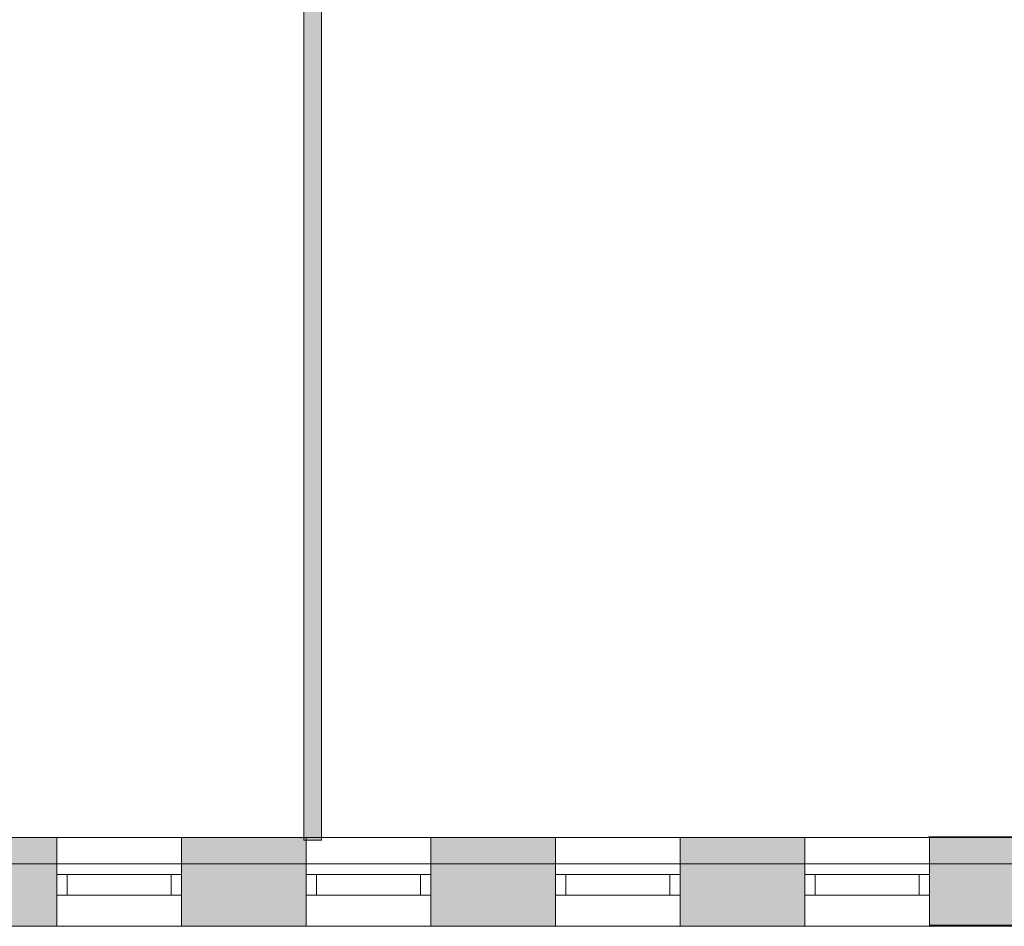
# Model space of a CAD drawing. Header units: inches. Extents: x 15 to 546804, y -66 to 267312.
# Tile 144 of 256: x 470700 to 475439, y 41128 to 45491. Entities that reach past the tile are written whole.
import ezdxf

# ---------------------------------------------------------------- set-up
doc = ezdxf.new("R2010")
doc.units = ezdxf.units.IN
doc.header["$MEASUREMENT"] = 0

msp = doc.modelspace()

# ---------------------------------------------------------------- hatches: boundary and pattern name
at = {"lineweight": 20}
h = msp.add_hatch(color=7, dxfattribs=at)
h.dxf.hatch_style = 1
h.paths.add_polyline_path([(475598.5, 48616.9), (474503.5, 48616.9), (474503.5, 48531.9), (475598.5, 48531.9)])
h.paths.add_polyline_path([(473295.5, 48616.9), (469703.5, 48616.9), (469703.5, 48531.9), (472068.5, 48531.9), (472068.5, 48531.9), (472153.5, 48531.9), (473295.5, 48531.9)])
h.paths.add_polyline_path([(472153.5, 48531.9), (472068.5, 48531.9), (472068.5, 41541.9), (472153.5, 41541.9)])
h = msp.add_hatch(color=7, dxfattribs=at)
h.dxf.hatch_style = 1
h.paths.add_polyline_path([(470278.6, 41127.8), (470878.6, 41127.8), (470878.6, 41555.3), (470278.6, 41555.3)])
h = msp.add_hatch(color=7, dxfattribs=at)
h.dxf.hatch_style = 1
h.paths.add_polyline_path([(471478.6, 41127.8), (472078.6, 41127.8), (472078.6, 41555.3), (471478.6, 41555.3)])
h = msp.add_hatch(color=7, dxfattribs=at)
h.dxf.hatch_style = 1
h.paths.add_polyline_path([(472678.6, 41127.8), (473278.6, 41127.8), (473278.6, 41555.3), (472678.6, 41555.3)])
h = msp.add_hatch(color=7, dxfattribs=at)
h.dxf.hatch_style = 1
h.paths.add_polyline_path([(473878.6, 41127.8), (474478.6, 41127.8), (474478.6, 41555.3), (473878.6, 41555.3)])
h = msp.add_hatch(color=7, dxfattribs=at)
h.dxf.hatch_style = 1
h.paths.add_polyline_path([(475078.6, 41133.5), (477176.2, 41133.5), (477176.2, 41558.2), (475078.6, 41558.2)])

# ---------------------------------------------------------------- linework, layer by layer
at = {"color": 7, "lineweight": 20}
for p, q in [((472068.5, 48531.9, 300), (472068.5, 41541.9, 300)), ((472068.5, 48531.9, 3800), (472068.5, 41541.9, 3800)), ((472153.5, 41541.9, 300), (472153.5, 48531.9, 300)), ((472153.5, 41541.9, 3800), (472153.5, 48531.9, 3800)), ((456180.6, 41555.3, 7500), (484338.6, 41555.3, 7500)), ((475078.6, 41555.3, 3000), (456180.6, 41555.3, 3000)), ((470878.6, 41127.8, 6376.5), (470878.6, 41555.3, 6376.5)), ((471478.6, 41555.3, 4476.5), (470878.6, 41555.3, 4476.5)), ((470878.6, 41555.3, 4476.5), (470878.6, 41555.3, 6376.5)), ((470878.6, 41555.3, 6376.5), (471478.6, 41555.3, 6376.5)), ((470878.6, 41427.8, 4476.5), (470878.6, 41555.3, 4476.5)), ((471478.6, 41127.8, 6376.5), (471478.6, 41555.3, 6376.5)), ((471478.6, 41555.3, 6376.5), (471478.6, 41555.3, 4476.5)), ((471478.6, 41427.8, 4476.5), (471478.6, 41555.3, 4476.5)), ((472068.5, 41541.9, 300), (472153.5, 41541.9, 300)), ((472068.5, 41541.9, 3800), (472153.5, 41541.9, 3800)), ((472068.5, 41541.9, 300), (472068.5, 41541.9, 3800)), ((472078.6, 41127.8, 6376.5), (472078.6, 41555.3, 6376.5)), ((472678.6, 41555.3, 4476.5), (472078.6, 41555.3, 4476.5)), ((472078.6, 41555.3, 4476.5), (472078.6, 41555.3, 6376.5)), ((472078.6, 41555.3, 6376.5), (472678.6, 41555.3, 6376.5)), ((472078.6, 41427.8, 4476.5), (472078.6, 41555.3, 4476.5)), ((472153.5, 41541.9, 300), (472153.5, 41541.9, 3800)), ((472678.6, 41127.8, 6376.5), (472678.6, 41555.3, 6376.5)), ((472678.6, 41555.3, 6376.5), (472678.6, 41555.3, 4476.5)), ((472678.6, 41427.8, 4476.5), (472678.6, 41555.3, 4476.5)), ((473278.6, 41127.8, 6376.5), (473278.6, 41555.3, 6376.5)), ((473878.6, 41555.3, 4476.5), (473278.6, 41555.3, 4476.5)), ((473278.6, 41555.3, 4476.5), (473278.6, 41555.3, 6376.5)), ((473278.6, 41555.3, 6376.5), (473878.6, 41555.3, 6376.5)), ((473278.6, 41427.8, 4476.5), (473278.6, 41555.3, 4476.5)), ((473878.6, 41127.8, 6376.5), (473878.6, 41555.3, 6376.5)), ((473878.6, 41555.3, 6376.5), (473878.6, 41555.3, 4476.5)), ((473878.6, 41427.8, 4476.5), (473878.6, 41555.3, 4476.5)), ((474478.6, 41127.8, 6376.5), (474478.6, 41555.3, 6376.5)), ((475078.6, 41555.3, 4476.5), (474478.6, 41555.3, 4476.5)), ((474478.6, 41555.3, 4476.5), (474478.6, 41555.3, 6376.5)), ((474478.6, 41555.3, 6376.5), (475078.6, 41555.3, 6376.5)), ((474478.6, 41427.8, 4476.5), (474478.6, 41555.3, 4476.5)), ((475074.2, 41558.2), (475530.6, 41558.2)), ((477176.2, 41558.2), (475078.6, 41558.2)), ((475078.6, 41558.2), (475078.6, 41133.5)), ((475078.6, 41127.8, 3000), (475078.6, 41555.3, 3000)), ((475078.6, 41127.8), (475078.6, 41555.3)), ((475078.6, 41127.8, 4476.5), (475078.6, 41555.3, 4476.5)), ((475078.6, 41127.8, 6376.5), (475078.6, 41555.3, 6376.5)), ((475078.6, 41555.3), (475078.6, 41555.3, 3000)), ((484338.6, 41555.3), (475078.6, 41555.3)), ((475078.6, 41555.3, 6376.5), (475078.6, 41555.3, 4476.5)), ((470878.6, 41127.8, 4476.5), (470878.6, 41427.8, 4476.5)), ((471478.6, 41127.8, 4476.5), (471478.6, 41427.8, 4476.5)), ((472078.6, 41127.8, 4476.5), (472078.6, 41427.8, 4476.5)), ((472678.6, 41127.8, 4476.5), (472678.6, 41427.8, 4476.5)), ((473278.6, 41127.8, 4476.5), (473278.6, 41427.8, 4476.5)), ((473878.6, 41127.8, 4476.5), (473878.6, 41427.8, 4476.5)), ((474478.6, 41127.8, 4476.5), (474478.6, 41427.8, 4476.5)), ((475530.6, 41427.8), (475078.6, 41427.8)), ((475530.6, 41427.8, 3500), (475078.6, 41427.8, 3500)), ((475078.6, 41427.8), (475078.6, 41427.8, 3500)), ((470878.6, 41377.8, 6376.5), (470878.6, 41377.8, 4476.5)), ((470878.6, 41377.8, 4476.5), (471478.6, 41377.8, 4476.5)), ((471478.6, 41377.8, 6376.5), (470878.6, 41377.8, 6376.5)), ((470878.6, 41377.8, 4476.5), (470878.6, 41277.8, 4476.5)), ((470878.6, 41377.8, 6376.5), (470878.6, 41277.8, 6376.5)), ((470928.6, 41377.8, 6326.5), (471428.6, 41377.8, 6326.5)), ((471428.6, 41377.8, 4526.5), (470928.6, 41377.8, 4526.5)), ((470928.6, 41377.8, 4526.5), (470928.6, 41377.8, 6326.5)), ((470928.6, 41377.8, 6326.5), (470928.6, 41277.8, 6326.5)), ((470928.6, 41377.8, 4526.5), (470928.6, 41277.8, 4526.5)), ((470928.6, 41377.8, 4526.5), (470928.6, 41377.8, 6326.5)), ((471428.6, 41377.8, 4526.5), (470928.6, 41377.8, 4526.5)), ((470928.6, 41377.8, 6326.5), (471428.6, 41377.8, 6326.5)), ((471428.6, 41377.8, 6326.5), (471428.6, 41377.8, 4526.5)), ((471428.6, 41377.8, 6326.5), (471428.6, 41277.8, 6326.5)), ((471428.6, 41377.8, 4526.5), (471428.6, 41277.8, 4526.5)), ((471428.6, 41377.8, 6326.5), (471428.6, 41377.8, 4526.5)), ((471478.6, 41377.8, 4476.5), (471478.6, 41377.8, 6376.5)), ((471478.6, 41377.8, 4476.5), (471478.6, 41277.8, 4476.5)), ((471478.6, 41377.8, 6376.5), (471478.6, 41277.8, 6376.5)), ((472078.6, 41377.8, 6376.5), (472078.6, 41377.8, 4476.5)), ((472078.6, 41377.8, 4476.5), (472678.6, 41377.8, 4476.5)), ((472678.6, 41377.8, 6376.5), (472078.6, 41377.8, 6376.5)), ((472078.6, 41377.8, 4476.5), (472078.6, 41277.8, 4476.5)), ((472078.6, 41377.8, 6376.5), (472078.6, 41277.8, 6376.5)), ((472128.6, 41377.8, 6326.5), (472628.6, 41377.8, 6326.5)), ((472628.6, 41377.8, 4526.5), (472128.6, 41377.8, 4526.5)), ((472128.6, 41377.8, 4526.5), (472128.6, 41377.8, 6326.5)), ((472128.6, 41377.8, 6326.5), (472128.6, 41277.8, 6326.5)), ((472128.6, 41377.8, 4526.5), (472128.6, 41277.8, 4526.5)), ((472128.6, 41377.8, 4526.5), (472128.6, 41377.8, 6326.5)), ((472628.6, 41377.8, 4526.5), (472128.6, 41377.8, 4526.5)), ((472128.6, 41377.8, 6326.5), (472628.6, 41377.8, 6326.5)), ((472628.6, 41377.8, 6326.5), (472628.6, 41377.8, 4526.5)), ((472628.6, 41377.8, 6326.5), (472628.6, 41277.8, 6326.5)), ((472628.6, 41377.8, 4526.5), (472628.6, 41277.8, 4526.5)), ((472628.6, 41377.8, 6326.5), (472628.6, 41377.8, 4526.5)), ((472678.6, 41377.8, 4476.5), (472678.6, 41377.8, 6376.5)), ((472678.6, 41377.8, 4476.5), (472678.6, 41277.8, 4476.5)), ((472678.6, 41377.8, 6376.5), (472678.6, 41277.8, 6376.5)), ((473278.6, 41377.8, 6376.5), (473278.6, 41377.8, 4476.5)), ((473278.6, 41377.8, 4476.5), (473878.6, 41377.8, 4476.5)), ((473878.6, 41377.8, 6376.5), (473278.6, 41377.8, 6376.5)), ((473278.6, 41377.8, 4476.5), (473278.6, 41277.8, 4476.5)), ((473278.6, 41377.8, 6376.5), (473278.6, 41277.8, 6376.5)), ((473328.6, 41377.8, 6326.5), (473828.6, 41377.8, 6326.5)), ((473828.6, 41377.8, 4526.5), (473328.6, 41377.8, 4526.5)), ((473328.6, 41377.8, 4526.5), (473328.6, 41377.8, 6326.5)), ((473328.6, 41377.8, 6326.5), (473328.6, 41277.8, 6326.5)), ((473328.6, 41377.8, 4526.5), (473328.6, 41277.8, 4526.5)), ((473328.6, 41377.8, 4526.5), (473328.6, 41377.8, 6326.5)), ((473828.6, 41377.8, 4526.5), (473328.6, 41377.8, 4526.5)), ((473328.6, 41377.8, 6326.5), (473828.6, 41377.8, 6326.5)), ((473828.6, 41377.8, 6326.5), (473828.6, 41377.8, 4526.5)), ((473828.6, 41377.8, 6326.5), (473828.6, 41277.8, 6326.5)), ((473828.6, 41377.8, 4526.5), (473828.6, 41277.8, 4526.5)), ((473828.6, 41377.8, 6326.5), (473828.6, 41377.8, 4526.5)), ((473878.6, 41377.8, 4476.5), (473878.6, 41377.8, 6376.5)), ((473878.6, 41377.8, 4476.5), (473878.6, 41277.8, 4476.5)), ((473878.6, 41377.8, 6376.5), (473878.6, 41277.8, 6376.5)), ((474478.6, 41377.8, 6376.5), (474478.6, 41377.8, 4476.5)), ((474478.6, 41377.8, 4476.5), (475078.6, 41377.8, 4476.5)), ((475078.6, 41377.8, 6376.5), (474478.6, 41377.8, 6376.5)), ((474478.6, 41377.8, 4476.5), (474478.6, 41277.8, 4476.5)), ((474478.6, 41377.8, 6376.5), (474478.6, 41277.8, 6376.5)), ((474528.6, 41377.8, 6326.5), (475028.6, 41377.8, 6326.5)), ((475028.6, 41377.8, 4526.5), (474528.6, 41377.8, 4526.5)), ((474528.6, 41377.8, 4526.5), (474528.6, 41377.8, 6326.5)), ((474528.6, 41377.8, 6326.5), (474528.6, 41277.8, 6326.5)), ((474528.6, 41377.8, 4526.5), (474528.6, 41277.8, 4526.5)), ((474528.6, 41377.8, 4526.5), (474528.6, 41377.8, 6326.5)), ((475028.6, 41377.8, 4526.5), (474528.6, 41377.8, 4526.5)), ((474528.6, 41377.8, 6326.5), (475028.6, 41377.8, 6326.5)), ((475028.6, 41377.8, 6326.5), (475028.6, 41377.8, 4526.5)), ((475028.6, 41377.8, 6326.5), (475028.6, 41277.8, 6326.5)), ((475028.6, 41377.8, 4526.5), (475028.6, 41277.8, 4526.5)), ((475028.6, 41377.8, 6326.5), (475028.6, 41377.8, 4526.5)), ((475078.6, 41377.8, 4476.5), (475078.6, 41377.8, 6376.5)), ((475078.6, 41377.8, 4476.5), (475078.6, 41277.8, 4476.5)), ((475078.6, 41377.8, 6376.5), (475078.6, 41277.8, 6376.5)), ((470878.6, 41277.8, 6376.5), (470878.6, 41277.8, 4476.5)), ((470878.6, 41277.8, 4476.5), (471478.6, 41277.8, 4476.5)), ((471478.6, 41277.8, 6376.5), (470878.6, 41277.8, 6376.5)), ((470928.6, 41277.8, 4526.5), (470928.6, 41277.8, 6326.5)), ((470928.6, 41277.8, 6326.5), (471428.6, 41277.8, 6326.5)), ((471428.6, 41277.8, 4526.5), (470928.6, 41277.8, 4526.5)), ((471428.6, 41277.8, 6326.5), (471428.6, 41277.8, 4526.5)), ((471478.6, 41277.8, 4476.5), (471478.6, 41277.8, 6376.5)), ((472078.6, 41277.8, 6376.5), (472078.6, 41277.8, 4476.5)), ((472078.6, 41277.8, 4476.5), (472678.6, 41277.8, 4476.5)), ((472678.6, 41277.8, 6376.5), (472078.6, 41277.8, 6376.5)), ((472128.6, 41277.8, 4526.5), (472128.6, 41277.8, 6326.5)), ((472128.6, 41277.8, 6326.5), (472628.6, 41277.8, 6326.5)), ((472628.6, 41277.8, 4526.5), (472128.6, 41277.8, 4526.5)), ((472628.6, 41277.8, 6326.5), (472628.6, 41277.8, 4526.5)), ((472678.6, 41277.8, 4476.5), (472678.6, 41277.8, 6376.5)), ((473278.6, 41277.8, 6376.5), (473278.6, 41277.8, 4476.5)), ((473278.6, 41277.8, 4476.5), (473878.6, 41277.8, 4476.5)), ((473878.6, 41277.8, 6376.5), (473278.6, 41277.8, 6376.5)), ((473328.6, 41277.8, 4526.5), (473328.6, 41277.8, 6326.5)), ((473328.6, 41277.8, 6326.5), (473828.6, 41277.8, 6326.5)), ((473828.6, 41277.8, 4526.5), (473328.6, 41277.8, 4526.5)), ((473828.6, 41277.8, 6326.5), (473828.6, 41277.8, 4526.5)), ((473878.6, 41277.8, 4476.5), (473878.6, 41277.8, 6376.5)), ((474478.6, 41277.8, 6376.5), (474478.6, 41277.8, 4476.5)), ((474478.6, 41277.8, 4476.5), (475078.6, 41277.8, 4476.5)), ((475078.6, 41277.8, 6376.5), (474478.6, 41277.8, 6376.5)), ((474528.6, 41277.8, 4526.5), (474528.6, 41277.8, 6326.5)), ((474528.6, 41277.8, 6326.5), (475028.6, 41277.8, 6326.5)), ((475028.6, 41277.8, 4526.5), (474528.6, 41277.8, 4526.5)), ((475028.6, 41277.8, 6326.5), (475028.6, 41277.8, 4526.5)), ((475078.6, 41277.8, 4476.5), (475078.6, 41277.8, 6376.5)), ((456180.6, 41127.8, 7500), (484338.6, 41127.8, 7500)), ((475078.6, 41127.8, 3000), (456180.6, 41127.8, 3000)), ((470878.6, 41127.8, 6376.5), (471478.6, 41127.8, 6376.5)), ((470878.6, 41127.8, 4476.5), (470878.6, 41127.8, 6376.5)), ((470878.6, 41127.8, 4476.5), (471478.6, 41127.8, 4476.5)), ((471478.6, 41127.8, 6376.5), (471478.6, 41127.8, 4476.5)), ((472078.6, 41127.8, 6376.5), (472678.6, 41127.8, 6376.5)), ((472078.6, 41127.8, 4476.5), (472078.6, 41127.8, 6376.5)), ((472078.6, 41127.8, 4476.5), (472678.6, 41127.8, 4476.5)), ((472678.6, 41127.8, 6376.5), (472678.6, 41127.8, 4476.5)), ((473278.6, 41127.8, 4476.5), (473278.6, 41127.8, 6376.5)), ((473278.6, 41127.8, 6376.5), (473878.6, 41127.8, 6376.5)), ((473278.6, 41127.8, 4476.5), (473878.6, 41127.8, 4476.5)), ((473878.6, 41127.8, 6376.5), (473878.6, 41127.8, 4476.5)), ((474478.6, 41127.8, 4476.5), (474478.6, 41127.8, 6376.5)), ((474478.6, 41127.8, 6376.5), (475078.6, 41127.8, 6376.5)), ((474478.6, 41127.8, 4476.5), (475078.6, 41127.8, 4476.5)), ((475078.6, 41133.5), (477176.2, 41133.5)), ((475078.6, 41127.8), (475078.6, 41127.8, 3000)), ((484338.6, 41127.8), (475078.6, 41127.8)), ((475078.6, 41127.8, 6376.5), (475078.6, 41127.8, 4476.5))]:
    msp.add_line(p, q, dxfattribs=at)
at = {"color": 7, "lineweight": 20, "extrusion": (1, 1.22465e-16, 6.12303e-17)}
for p, q in [((456180.6, 41427.8, 3000), (475078.6, 41427.8, 3000)), ((456180.6, 41427.8, 3500), (475078.6, 41427.8, 3500)), ((475078.6, 41427.8, 3000), (475078.6, 41427.8, 3500))]:
    msp.add_line(p, q, dxfattribs=at)
at = {"color": 7, "lineweight": 20}
for points, invisible_edges in [([(472068.5, 48531.9, 3800), (472068.5, 41541.9, 300), (472068.5, 41541.9, 3800)], 1), ([(472068.5, 41541.9, 300), (472068.5, 48531.9, 3800), (472068.5, 48531.9, 300)], 1), ([(472153.5, 41541.9, 3800), (472068.5, 48531.9, 3800), (472068.5, 41541.9, 3800)], 1), ([(472068.5, 48531.9, 3800), (472153.5, 41541.9, 3800), (472153.5, 48531.9, 3800)], 1), ([(472153.5, 48531.9, 300), (472068.5, 41541.9, 300), (472068.5, 48531.9, 300)], 1), ([(472068.5, 41541.9, 300), (472153.5, 48531.9, 300), (472153.5, 41541.9, 300)], 1), ([(472153.5, 48531.9, 300), (472153.5, 41541.9, 3800), (472153.5, 41541.9, 300)], 1), ([(472153.5, 41541.9, 3800), (472153.5, 48531.9, 300), (472153.5, 48531.9, 3800)], 1), ([(456180.6, 41427.8, 3500), (475078.6, 41427.8, 3500), (456180.6, 42727.8, 3500)], 2), ([(456180.6, 41555.3, 3000), (475078.6, 41555.3, 4476.5), (475078.6, 41555.3, 3000)], 3), ([(484338.6, 41555.3, 7500), (457678.6, 41555.3, 6376.5), (456180.6, 41555.3, 7500)], 3), ([(456180.6, 41555.3, 7500), (456180.6, 41127.8, 7500), (484338.6, 41555.3, 7500)], 2), ([(484338.6, 41127.8, 7500), (484338.6, 41555.3, 7500), (456180.6, 41127.8, 7500)], 2), ([(456180.6, 41127.8, 3000), (456180.6, 41555.3, 3000), (475078.6, 41127.8, 3000)], 2), ([(475078.6, 41555.3, 3000), (475078.6, 41127.8, 3000), (456180.6, 41555.3, 3000)], 2), ([(457678.6, 41555.3, 6376.5), (484338.6, 41555.3, 7500), (458278.6, 41555.3, 6376.5)], 3), ([(474478.6, 41555.3, 4476.5), (475078.6, 41555.3, 4476.5), (457678.6, 41555.3, 4476.5)], 14), ([(473278.6, 41555.3, 4476.5), (473878.6, 41555.3, 4476.5), (457678.6, 41555.3, 4476.5)], 14), ([(472078.6, 41555.3, 4476.5), (472678.6, 41555.3, 4476.5), (457678.6, 41555.3, 4476.5)], 14), ([(470878.6, 41555.3, 4476.5), (471478.6, 41555.3, 4476.5), (457678.6, 41555.3, 4476.5)], 14), ([(458878.6, 41555.3, 6376.5), (484338.6, 41555.3, 7500), (459478.6, 41555.3, 6376.5)], 3), ([(460078.6, 41555.3, 6376.5), (484338.6, 41555.3, 7500), (460678.6, 41555.3, 6376.5)], 3), ([(461278.6, 41555.3, 6376.5), (484338.6, 41555.3, 7500), (461878.6, 41555.3, 6376.5)], 3), ([(462478.6, 41555.3, 6376.5), (484338.6, 41555.3, 7500), (463078.6, 41555.3, 6376.5)], 3), ([(463678.6, 41555.3, 6376.5), (484338.6, 41555.3, 7500), (464278.6, 41555.3, 6376.5)], 3), ([(464878.6, 41555.3, 6376.5), (484338.6, 41555.3, 7500), (465478.6, 41555.3, 6376.5)], 3), ([(466078.6, 41555.3, 6376.5), (484338.6, 41555.3, 7500), (466678.6, 41555.3, 6376.5)], 3), ([(467278.6, 41555.3, 6376.5), (484338.6, 41555.3, 7500), (467878.6, 41555.3, 6376.5)], 3), ([(468478.6, 41555.3, 6376.5), (484338.6, 41555.3, 7500), (469078.6, 41555.3, 6376.5)], 3), ([(469678.6, 41555.3, 6376.5), (484338.6, 41555.3, 7500), (470278.6, 41555.3, 6376.5)], 3), ([(470278.6, 41427.8, 4476.5), (470278.6, 41555.3, 4476.5), (470878.6, 41427.8, 4476.5)], 2), ([(470878.6, 41555.3, 4476.5), (470878.6, 41427.8, 4476.5), (470278.6, 41555.3, 4476.5)], 2), ([(470878.6, 41555.3, 4476.5), (470278.6, 41555.3, 4476.5), (470878.6, 41555.3, 6376.5)], 3), ([(470278.6, 41555.3, 6376.5), (470878.6, 41555.3, 6376.5), (470278.6, 41555.3, 4476.5)], 3), ([(470878.6, 41555.3, 6376.5), (484338.6, 41555.3, 7500), (471478.6, 41555.3, 6376.5)], 3), ([(470878.6, 41127.8, 6376.5), (470878.6, 41555.3, 6376.5), (471478.6, 41127.8, 6376.5)], 2), ([(471478.6, 41555.3, 6376.5), (471478.6, 41127.8, 6376.5), (470878.6, 41555.3, 6376.5)], 2), ([(470878.6, 41555.3, 4476.5), (470878.6, 41555.3, 6376.5), (470878.6, 41427.8, 4476.5)], 2), ([(470878.6, 41127.8, 6376.5), (470878.6, 41427.8, 4476.5), (470878.6, 41555.3, 6376.5)], 3), ([(470878.6, 41555.3, 4476.5), (470878.6, 41427.8, 4476.5), (471478.6, 41555.3, 4476.5)], 2), ([(470878.6, 41127.8, 4476.5), (471478.6, 41555.3, 4476.5), (470878.6, 41427.8, 4476.5)], 3), ([(471478.6, 41127.8, 4476.5), (471478.6, 41555.3, 4476.5), (470878.6, 41127.8, 4476.5)], 3), ([(471478.6, 41427.8, 4476.5), (471478.6, 41555.3, 4476.5), (472078.6, 41427.8, 4476.5)], 2), ([(472078.6, 41555.3, 4476.5), (472078.6, 41427.8, 4476.5), (471478.6, 41555.3, 4476.5)], 2), ([(472078.6, 41555.3, 4476.5), (471478.6, 41555.3, 4476.5), (472078.6, 41555.3, 6376.5)], 3), ([(471478.6, 41555.3, 6376.5), (472078.6, 41555.3, 6376.5), (471478.6, 41555.3, 4476.5)], 3), ([(471478.6, 41427.8, 4476.5), (471478.6, 41555.3, 4476.5), (471478.6, 41127.8, 4476.5)], 2), ([(471478.6, 41555.3, 6376.5), (471478.6, 41555.3, 4476.5), (471478.6, 41127.8, 6376.5)], 2), ([(471478.6, 41427.8, 4476.5), (471478.6, 41127.8, 6376.5), (471478.6, 41555.3, 4476.5)], 3), ([(472153.5, 41541.9, 3800), (472068.5, 41541.9, 300), (472153.5, 41541.9, 300)], 1), ([(472068.5, 41541.9, 300), (472153.5, 41541.9, 3800), (472068.5, 41541.9, 3800)], 1), ([(472078.6, 41555.3, 6376.5), (484338.6, 41555.3, 7500), (472678.6, 41555.3, 6376.5)], 3), ([(472078.6, 41127.8, 6376.5), (472078.6, 41555.3, 6376.5), (472678.6, 41127.8, 6376.5)], 2), ([(472678.6, 41555.3, 6376.5), (472678.6, 41127.8, 6376.5), (472078.6, 41555.3, 6376.5)], 2), ([(472078.6, 41555.3, 4476.5), (472078.6, 41555.3, 6376.5), (472078.6, 41427.8, 4476.5)], 2), ([(472078.6, 41127.8, 6376.5), (472078.6, 41427.8, 4476.5), (472078.6, 41555.3, 6376.5)], 3), ([(472078.6, 41555.3, 4476.5), (472078.6, 41427.8, 4476.5), (472678.6, 41555.3, 4476.5)], 2), ([(472078.6, 41127.8, 4476.5), (472678.6, 41555.3, 4476.5), (472078.6, 41427.8, 4476.5)], 3), ([(472678.6, 41127.8, 4476.5), (472678.6, 41555.3, 4476.5), (472078.6, 41127.8, 4476.5)], 3), ([(472678.6, 41427.8, 4476.5), (472678.6, 41555.3, 4476.5), (473278.6, 41427.8, 4476.5)], 2), ([(473278.6, 41555.3, 4476.5), (473278.6, 41427.8, 4476.5), (472678.6, 41555.3, 4476.5)], 2), ([(473278.6, 41555.3, 4476.5), (472678.6, 41555.3, 4476.5), (473278.6, 41555.3, 6376.5)], 3), ([(472678.6, 41555.3, 6376.5), (473278.6, 41555.3, 6376.5), (472678.6, 41555.3, 4476.5)], 3), ([(472678.6, 41427.8, 4476.5), (472678.6, 41555.3, 4476.5), (472678.6, 41127.8, 4476.5)], 2), ([(472678.6, 41555.3, 6376.5), (472678.6, 41555.3, 4476.5), (472678.6, 41127.8, 6376.5)], 2), ([(472678.6, 41427.8, 4476.5), (472678.6, 41127.8, 6376.5), (472678.6, 41555.3, 4476.5)], 3), ([(473278.6, 41555.3, 6376.5), (484338.6, 41555.3, 7500), (473878.6, 41555.3, 6376.5)], 3), ([(473278.6, 41127.8, 6376.5), (473278.6, 41555.3, 6376.5), (473878.6, 41127.8, 6376.5)], 2), ([(473878.6, 41555.3, 6376.5), (473878.6, 41127.8, 6376.5), (473278.6, 41555.3, 6376.5)], 2), ([(473278.6, 41555.3, 4476.5), (473278.6, 41555.3, 6376.5), (473278.6, 41427.8, 4476.5)], 2), ([(473278.6, 41127.8, 6376.5), (473278.6, 41427.8, 4476.5), (473278.6, 41555.3, 6376.5)], 3), ([(473278.6, 41555.3, 4476.5), (473278.6, 41427.8, 4476.5), (473878.6, 41555.3, 4476.5)], 2), ([(473278.6, 41127.8, 4476.5), (473878.6, 41555.3, 4476.5), (473278.6, 41427.8, 4476.5)], 3), ([(473878.6, 41127.8, 4476.5), (473878.6, 41555.3, 4476.5), (473278.6, 41127.8, 4476.5)], 3), ([(473878.6, 41427.8, 4476.5), (473878.6, 41555.3, 4476.5), (474478.6, 41427.8, 4476.5)], 2), ([(474478.6, 41555.3, 4476.5), (474478.6, 41427.8, 4476.5), (473878.6, 41555.3, 4476.5)], 2), ([(474478.6, 41555.3, 4476.5), (473878.6, 41555.3, 4476.5), (474478.6, 41555.3, 6376.5)], 3), ([(473878.6, 41555.3, 6376.5), (474478.6, 41555.3, 6376.5), (473878.6, 41555.3, 4476.5)], 3), ([(473878.6, 41427.8, 4476.5), (473878.6, 41555.3, 4476.5), (473878.6, 41127.8, 4476.5)], 2), ([(473878.6, 41555.3, 6376.5), (473878.6, 41555.3, 4476.5), (473878.6, 41127.8, 6376.5)], 2), ([(473878.6, 41427.8, 4476.5), (473878.6, 41127.8, 6376.5), (473878.6, 41555.3, 4476.5)], 3), ([(474478.6, 41555.3, 6376.5), (484338.6, 41555.3, 7500), (475078.6, 41555.3, 6376.5)], 3), ([(474478.6, 41127.8, 6376.5), (474478.6, 41555.3, 6376.5), (475078.6, 41127.8, 6376.5)], 2), ([(475078.6, 41555.3, 6376.5), (475078.6, 41127.8, 6376.5), (474478.6, 41555.3, 6376.5)], 2), ([(474478.6, 41555.3, 4476.5), (474478.6, 41555.3, 6376.5), (474478.6, 41427.8, 4476.5)], 2), ([(474478.6, 41127.8, 6376.5), (474478.6, 41427.8, 4476.5), (474478.6, 41555.3, 6376.5)], 3), ([(474478.6, 41555.3, 4476.5), (474478.6, 41427.8, 4476.5), (475078.6, 41555.3, 4476.5)], 2), ([(474478.6, 41127.8, 4476.5), (475078.6, 41555.3, 4476.5), (474478.6, 41427.8, 4476.5)], 3), ([(475078.6, 41127.8, 4476.5), (475078.6, 41555.3, 4476.5), (474478.6, 41127.8, 4476.5)], 2), ([(475078.6, 41555.3), (482578.6, 41555.3, 1000), (484338.6, 41555.3)], 3), ([(475078.6, 41555.3, 6376.5), (484338.6, 41555.3, 7500), (475078.6, 41555.3, 4476.5)], 3), ([(475078.6, 41555.3, 3000), (477178.6, 41555.3, 1000), (475078.6, 41555.3)], 3), ([(477178.6, 41555.3, 2900), (477178.6, 41555.3, 1000), (475078.6, 41555.3, 3000)], 14), ([(475078.6, 41555.3, 6376.5), (475078.6, 41555.3, 4476.5), (475078.6, 41127.8, 6376.5)], 2), ([(475078.6, 41127.8, 4476.5), (475078.6, 41127.8, 6376.5), (475078.6, 41555.3, 4476.5)], 2), ([(475078.6, 41555.3, 3000), (475078.6, 41555.3), (475078.6, 41127.8, 3000)], 2), ([(475078.6, 41127.8), (475078.6, 41127.8, 3000), (475078.6, 41555.3)], 2), ([(475078.6, 41127.8), (475078.6, 41555.3), (484338.6, 41127.8)], 2), ([(484338.6, 41555.3), (484338.6, 41127.8), (475078.6, 41555.3)], 2), ([(456180.6, 41427.8, 3500), (456180.6, 41427.8, 3000), (475078.6, 41427.8, 3500)], 2), ([(475078.6, 41427.8, 3000), (475078.6, 41427.8, 3500), (456180.6, 41427.8, 3000)], 2), ([(470878.6, 41127.8, 4476.5), (470878.6, 41427.8, 4476.5), (470878.6, 41127.8, 6376.5)], 2), ([(471478.6, 41127.8, 4476.5), (471478.6, 41127.8, 6376.5), (471478.6, 41427.8, 4476.5)], 2), ([(472078.6, 41127.8, 4476.5), (472078.6, 41427.8, 4476.5), (472078.6, 41127.8, 6376.5)], 2), ([(472678.6, 41127.8, 4476.5), (472678.6, 41127.8, 6376.5), (472678.6, 41427.8, 4476.5)], 2), ([(473278.6, 41127.8, 4476.5), (473278.6, 41427.8, 4476.5), (473278.6, 41127.8, 6376.5)], 2), ([(473878.6, 41127.8, 4476.5), (473878.6, 41127.8, 6376.5), (473878.6, 41427.8, 4476.5)], 2), ([(474478.6, 41127.8, 4476.5), (474478.6, 41427.8, 4476.5), (474478.6, 41127.8, 6376.5)], 2), ([(475078.6, 41427.8), (475530.6, 41427.8), (475078.6, 41427.8, 3500)], 2), ([(475530.6, 41427.8, 3500), (475078.6, 41427.8, 3500), (475530.6, 41427.8)], 2), ([(470878.6, 41377.8, 6376.5), (470878.6, 41277.8, 6376.5), (471478.6, 41377.8, 6376.5)], 2), ([(471478.6, 41277.8, 6376.5), (471478.6, 41377.8, 6376.5), (470878.6, 41277.8, 6376.5)], 2), ([(470878.6, 41277.8, 4476.5), (470878.6, 41377.8, 4476.5), (471478.6, 41277.8, 4476.5)], 2), ([(471478.6, 41377.8, 4476.5), (471478.6, 41277.8, 4476.5), (470878.6, 41377.8, 4476.5)], 2), ([(470878.6, 41377.8, 6376.5), (470878.6, 41377.8, 4476.5), (470878.6, 41277.8, 6376.5)], 2), ([(470878.6, 41277.8, 4476.5), (470878.6, 41277.8, 6376.5), (470878.6, 41377.8, 4476.5)], 2), ([(470878.6, 41377.8, 4476.5), (471428.6, 41377.8, 4526.5), (471478.6, 41377.8, 4476.5)], 3), ([(470878.6, 41377.8, 6376.5), (470928.6, 41377.8, 4526.5), (470878.6, 41377.8, 4476.5)], 3), ([(471428.6, 41377.8, 4526.5), (470878.6, 41377.8, 4476.5), (470928.6, 41377.8, 4526.5)], 3), ([(470928.6, 41377.8, 6326.5), (470928.6, 41377.8, 4526.5), (470878.6, 41377.8, 6376.5)], 14), ([(471478.6, 41377.8, 6376.5), (470928.6, 41377.8, 6326.5), (470878.6, 41377.8, 6376.5)], 3), ([(471428.6, 41277.8, 4526.5), (471428.6, 41377.8, 4526.5), (470928.6, 41277.8, 4526.5)], 2), ([(470928.6, 41377.8, 4526.5), (470928.6, 41277.8, 4526.5), (471428.6, 41377.8, 4526.5)], 2), ([(470928.6, 41277.8, 6326.5), (470928.6, 41377.8, 6326.5), (471428.6, 41277.8, 6326.5)], 2), ([(471428.6, 41377.8, 6326.5), (471428.6, 41277.8, 6326.5), (470928.6, 41377.8, 6326.5)], 2), ([(470928.6, 41377.8, 4526.5), (470928.6, 41377.8, 6326.5), (470928.6, 41277.8, 4526.5)], 2), ([(470928.6, 41277.8, 6326.5), (470928.6, 41277.8, 4526.5), (470928.6, 41377.8, 6326.5)], 2), ([(470928.6, 41377.8, 6326.5), (471478.6, 41377.8, 6376.5), (471428.6, 41377.8, 6326.5)], 3), ([(471428.6, 41377.8, 4526.5), (470928.6, 41377.8, 4526.5), (471428.6, 41377.8, 6326.5)], 2), ([(470928.6, 41377.8, 6326.5), (471428.6, 41377.8, 6326.5), (470928.6, 41377.8, 4526.5)], 2), ([(471428.6, 41377.8, 6326.5), (471428.6, 41377.8, 4526.5), (471428.6, 41277.8, 6326.5)], 2), ([(471428.6, 41277.8, 4526.5), (471428.6, 41277.8, 6326.5), (471428.6, 41377.8, 4526.5)], 2), ([(471478.6, 41377.8, 6376.5), (471478.6, 41377.8, 4476.5), (471428.6, 41377.8, 4526.5)], 14), ([(471428.6, 41377.8, 6326.5), (471478.6, 41377.8, 6376.5), (471428.6, 41377.8, 4526.5)], 3), ([(471478.6, 41377.8, 4476.5), (471478.6, 41377.8, 6376.5), (471478.6, 41277.8, 4476.5)], 2), ([(471478.6, 41277.8, 6376.5), (471478.6, 41277.8, 4476.5), (471478.6, 41377.8, 6376.5)], 2), ([(472078.6, 41377.8, 6376.5), (472078.6, 41277.8, 6376.5), (472678.6, 41377.8, 6376.5)], 2), ([(472678.6, 41277.8, 6376.5), (472678.6, 41377.8, 6376.5), (472078.6, 41277.8, 6376.5)], 2), ([(472078.6, 41277.8, 4476.5), (472078.6, 41377.8, 4476.5), (472678.6, 41277.8, 4476.5)], 2), ([(472678.6, 41377.8, 4476.5), (472678.6, 41277.8, 4476.5), (472078.6, 41377.8, 4476.5)], 2), ([(472078.6, 41377.8, 6376.5), (472078.6, 41377.8, 4476.5), (472078.6, 41277.8, 6376.5)], 2), ([(472078.6, 41277.8, 4476.5), (472078.6, 41277.8, 6376.5), (472078.6, 41377.8, 4476.5)], 2), ([(472078.6, 41377.8, 4476.5), (472628.6, 41377.8, 4526.5), (472678.6, 41377.8, 4476.5)], 3), ([(472078.6, 41377.8, 6376.5), (472128.6, 41377.8, 4526.5), (472078.6, 41377.8, 4476.5)], 3), ([(472628.6, 41377.8, 4526.5), (472078.6, 41377.8, 4476.5), (472128.6, 41377.8, 4526.5)], 3), ([(472128.6, 41377.8, 6326.5), (472128.6, 41377.8, 4526.5), (472078.6, 41377.8, 6376.5)], 14), ([(472678.6, 41377.8, 6376.5), (472128.6, 41377.8, 6326.5), (472078.6, 41377.8, 6376.5)], 3), ([(472128.6, 41377.8, 4526.5), (472128.6, 41277.8, 4526.5), (472628.6, 41377.8, 4526.5)], 2), ([(472628.6, 41277.8, 4526.5), (472628.6, 41377.8, 4526.5), (472128.6, 41277.8, 4526.5)], 2), ([(472128.6, 41277.8, 6326.5), (472128.6, 41377.8, 6326.5), (472628.6, 41277.8, 6326.5)], 2), ([(472628.6, 41377.8, 6326.5), (472628.6, 41277.8, 6326.5), (472128.6, 41377.8, 6326.5)], 2), ([(472128.6, 41377.8, 4526.5), (472128.6, 41377.8, 6326.5), (472128.6, 41277.8, 4526.5)], 2), ([(472128.6, 41277.8, 6326.5), (472128.6, 41277.8, 4526.5), (472128.6, 41377.8, 6326.5)], 2), ([(472128.6, 41377.8, 6326.5), (472678.6, 41377.8, 6376.5), (472628.6, 41377.8, 6326.5)], 3), ([(472628.6, 41377.8, 4526.5), (472128.6, 41377.8, 4526.5), (472628.6, 41377.8, 6326.5)], 2), ([(472128.6, 41377.8, 6326.5), (472628.6, 41377.8, 6326.5), (472128.6, 41377.8, 4526.5)], 2), ([(472628.6, 41377.8, 6326.5), (472628.6, 41377.8, 4526.5), (472628.6, 41277.8, 6326.5)], 2), ([(472628.6, 41277.8, 4526.5), (472628.6, 41277.8, 6326.5), (472628.6, 41377.8, 4526.5)], 2), ([(472678.6, 41377.8, 6376.5), (472678.6, 41377.8, 4476.5), (472628.6, 41377.8, 4526.5)], 14), ([(472628.6, 41377.8, 6326.5), (472678.6, 41377.8, 6376.5), (472628.6, 41377.8, 4526.5)], 3), ([(472678.6, 41377.8, 4476.5), (472678.6, 41377.8, 6376.5), (472678.6, 41277.8, 4476.5)], 2), ([(472678.6, 41277.8, 6376.5), (472678.6, 41277.8, 4476.5), (472678.6, 41377.8, 6376.5)], 2), ([(473278.6, 41377.8, 6376.5), (473278.6, 41277.8, 6376.5), (473878.6, 41377.8, 6376.5)], 2), ([(473878.6, 41277.8, 6376.5), (473878.6, 41377.8, 6376.5), (473278.6, 41277.8, 6376.5)], 2), ([(473278.6, 41277.8, 4476.5), (473278.6, 41377.8, 4476.5), (473878.6, 41277.8, 4476.5)], 2), ([(473878.6, 41377.8, 4476.5), (473878.6, 41277.8, 4476.5), (473278.6, 41377.8, 4476.5)], 2), ([(473278.6, 41377.8, 6376.5), (473278.6, 41377.8, 4476.5), (473278.6, 41277.8, 6376.5)], 2), ([(473278.6, 41277.8, 4476.5), (473278.6, 41277.8, 6376.5), (473278.6, 41377.8, 4476.5)], 2), ([(473278.6, 41377.8, 4476.5), (473828.6, 41377.8, 4526.5), (473878.6, 41377.8, 4476.5)], 3), ([(473278.6, 41377.8, 6376.5), (473328.6, 41377.8, 4526.5), (473278.6, 41377.8, 4476.5)], 3), ([(473828.6, 41377.8, 4526.5), (473278.6, 41377.8, 4476.5), (473328.6, 41377.8, 4526.5)], 3), ([(473328.6, 41377.8, 6326.5), (473328.6, 41377.8, 4526.5), (473278.6, 41377.8, 6376.5)], 14), ([(473878.6, 41377.8, 6376.5), (473328.6, 41377.8, 6326.5), (473278.6, 41377.8, 6376.5)], 3), ([(473328.6, 41377.8, 4526.5), (473328.6, 41277.8, 4526.5), (473828.6, 41377.8, 4526.5)], 2), ([(473828.6, 41277.8, 4526.5), (473828.6, 41377.8, 4526.5), (473328.6, 41277.8, 4526.5)], 2), ([(473328.6, 41277.8, 6326.5), (473328.6, 41377.8, 6326.5), (473828.6, 41277.8, 6326.5)], 2), ([(473828.6, 41377.8, 6326.5), (473828.6, 41277.8, 6326.5), (473328.6, 41377.8, 6326.5)], 2), ([(473328.6, 41377.8, 4526.5), (473328.6, 41377.8, 6326.5), (473328.6, 41277.8, 4526.5)], 2), ([(473328.6, 41277.8, 6326.5), (473328.6, 41277.8, 4526.5), (473328.6, 41377.8, 6326.5)], 2), ([(473328.6, 41377.8, 6326.5), (473878.6, 41377.8, 6376.5), (473828.6, 41377.8, 6326.5)], 3), ([(473828.6, 41377.8, 4526.5), (473328.6, 41377.8, 4526.5), (473828.6, 41377.8, 6326.5)], 2), ([(473328.6, 41377.8, 6326.5), (473828.6, 41377.8, 6326.5), (473328.6, 41377.8, 4526.5)], 2), ([(473828.6, 41377.8, 6326.5), (473828.6, 41377.8, 4526.5), (473828.6, 41277.8, 6326.5)], 2), ([(473828.6, 41277.8, 4526.5), (473828.6, 41277.8, 6326.5), (473828.6, 41377.8, 4526.5)], 2), ([(473878.6, 41377.8, 6376.5), (473878.6, 41377.8, 4476.5), (473828.6, 41377.8, 4526.5)], 14), ([(473828.6, 41377.8, 6326.5), (473878.6, 41377.8, 6376.5), (473828.6, 41377.8, 4526.5)], 3), ([(473878.6, 41377.8, 4476.5), (473878.6, 41377.8, 6376.5), (473878.6, 41277.8, 4476.5)], 2), ([(473878.6, 41277.8, 6376.5), (473878.6, 41277.8, 4476.5), (473878.6, 41377.8, 6376.5)], 2), ([(474478.6, 41377.8, 6376.5), (474478.6, 41277.8, 6376.5), (475078.6, 41377.8, 6376.5)], 2), ([(475078.6, 41277.8, 6376.5), (475078.6, 41377.8, 6376.5), (474478.6, 41277.8, 6376.5)], 2), ([(474478.6, 41277.8, 4476.5), (474478.6, 41377.8, 4476.5), (475078.6, 41277.8, 4476.5)], 2), ([(475078.6, 41377.8, 4476.5), (475078.6, 41277.8, 4476.5), (474478.6, 41377.8, 4476.5)], 2), ([(474478.6, 41377.8, 6376.5), (474478.6, 41377.8, 4476.5), (474478.6, 41277.8, 6376.5)], 2), ([(474478.6, 41277.8, 4476.5), (474478.6, 41277.8, 6376.5), (474478.6, 41377.8, 4476.5)], 2), ([(474478.6, 41377.8, 4476.5), (475028.6, 41377.8, 4526.5), (475078.6, 41377.8, 4476.5)], 3), ([(474478.6, 41377.8, 6376.5), (474528.6, 41377.8, 4526.5), (474478.6, 41377.8, 4476.5)], 3), ([(475028.6, 41377.8, 4526.5), (474478.6, 41377.8, 4476.5), (474528.6, 41377.8, 4526.5)], 3), ([(474528.6, 41377.8, 6326.5), (474528.6, 41377.8, 4526.5), (474478.6, 41377.8, 6376.5)], 14), ([(475078.6, 41377.8, 6376.5), (474528.6, 41377.8, 6326.5), (474478.6, 41377.8, 6376.5)], 3), ([(474528.6, 41377.8, 4526.5), (474528.6, 41277.8, 4526.5), (475028.6, 41377.8, 4526.5)], 2), ([(475028.6, 41277.8, 4526.5), (475028.6, 41377.8, 4526.5), (474528.6, 41277.8, 4526.5)], 2), ([(474528.6, 41277.8, 6326.5), (474528.6, 41377.8, 6326.5), (475028.6, 41277.8, 6326.5)], 2), ([(475028.6, 41377.8, 6326.5), (475028.6, 41277.8, 6326.5), (474528.6, 41377.8, 6326.5)], 2), ([(474528.6, 41377.8, 4526.5), (474528.6, 41377.8, 6326.5), (474528.6, 41277.8, 4526.5)], 2), ([(474528.6, 41277.8, 6326.5), (474528.6, 41277.8, 4526.5), (474528.6, 41377.8, 6326.5)], 2), ([(474528.6, 41377.8, 6326.5), (475078.6, 41377.8, 6376.5), (475028.6, 41377.8, 6326.5)], 3), ([(475028.6, 41377.8, 4526.5), (474528.6, 41377.8, 4526.5), (475028.6, 41377.8, 6326.5)], 2), ([(474528.6, 41377.8, 6326.5), (475028.6, 41377.8, 6326.5), (474528.6, 41377.8, 4526.5)], 2), ([(475028.6, 41377.8, 6326.5), (475028.6, 41377.8, 4526.5), (475028.6, 41277.8, 6326.5)], 2), ([(475028.6, 41277.8, 4526.5), (475028.6, 41277.8, 6326.5), (475028.6, 41377.8, 4526.5)], 2), ([(475078.6, 41377.8, 6376.5), (475078.6, 41377.8, 4476.5), (475028.6, 41377.8, 4526.5)], 14), ([(475028.6, 41377.8, 6326.5), (475078.6, 41377.8, 6376.5), (475028.6, 41377.8, 4526.5)], 3), ([(475078.6, 41377.8, 4476.5), (475078.6, 41377.8, 6376.5), (475078.6, 41277.8, 4476.5)], 2), ([(475078.6, 41277.8, 6376.5), (475078.6, 41277.8, 4476.5), (475078.6, 41377.8, 6376.5)], 2), ([(471478.6, 41277.8, 4476.5), (470928.6, 41277.8, 4526.5), (470878.6, 41277.8, 4476.5)], 3), ([(470878.6, 41277.8, 6376.5), (470878.6, 41277.8, 4476.5), (470928.6, 41277.8, 4526.5)], 14), ([(470928.6, 41277.8, 6326.5), (470878.6, 41277.8, 6376.5), (470928.6, 41277.8, 4526.5)], 3), ([(471428.6, 41277.8, 6326.5), (470878.6, 41277.8, 6376.5), (470928.6, 41277.8, 6326.5)], 3), ([(470878.6, 41277.8, 6376.5), (471428.6, 41277.8, 6326.5), (471478.6, 41277.8, 6376.5)], 3), ([(470928.6, 41277.8, 4526.5), (471478.6, 41277.8, 4476.5), (471428.6, 41277.8, 4526.5)], 3), ([(471478.6, 41277.8, 6376.5), (471428.6, 41277.8, 4526.5), (471478.6, 41277.8, 4476.5)], 3), ([(471428.6, 41277.8, 6326.5), (471428.6, 41277.8, 4526.5), (471478.6, 41277.8, 6376.5)], 14), ([(472678.6, 41277.8, 4476.5), (472128.6, 41277.8, 4526.5), (472078.6, 41277.8, 4476.5)], 3), ([(472078.6, 41277.8, 6376.5), (472078.6, 41277.8, 4476.5), (472128.6, 41277.8, 4526.5)], 14), ([(472128.6, 41277.8, 6326.5), (472078.6, 41277.8, 6376.5), (472128.6, 41277.8, 4526.5)], 3), ([(472628.6, 41277.8, 6326.5), (472078.6, 41277.8, 6376.5), (472128.6, 41277.8, 6326.5)], 3), ([(472078.6, 41277.8, 6376.5), (472628.6, 41277.8, 6326.5), (472678.6, 41277.8, 6376.5)], 3), ([(472128.6, 41277.8, 4526.5), (472678.6, 41277.8, 4476.5), (472628.6, 41277.8, 4526.5)], 3), ([(472678.6, 41277.8, 6376.5), (472628.6, 41277.8, 4526.5), (472678.6, 41277.8, 4476.5)], 3), ([(472628.6, 41277.8, 6326.5), (472628.6, 41277.8, 4526.5), (472678.6, 41277.8, 6376.5)], 14), ([(473278.6, 41277.8, 6376.5), (473278.6, 41277.8, 4476.5), (473328.6, 41277.8, 4526.5)], 14), ([(473878.6, 41277.8, 4476.5), (473328.6, 41277.8, 4526.5), (473278.6, 41277.8, 4476.5)], 3), ([(473328.6, 41277.8, 6326.5), (473278.6, 41277.8, 6376.5), (473328.6, 41277.8, 4526.5)], 3), ([(473828.6, 41277.8, 6326.5), (473278.6, 41277.8, 6376.5), (473328.6, 41277.8, 6326.5)], 3), ([(473278.6, 41277.8, 6376.5), (473828.6, 41277.8, 6326.5), (473878.6, 41277.8, 6376.5)], 3), ([(473328.6, 41277.8, 4526.5), (473878.6, 41277.8, 4476.5), (473828.6, 41277.8, 4526.5)], 3), ([(473878.6, 41277.8, 6376.5), (473828.6, 41277.8, 4526.5), (473878.6, 41277.8, 4476.5)], 3), ([(473828.6, 41277.8, 6326.5), (473828.6, 41277.8, 4526.5), (473878.6, 41277.8, 6376.5)], 14), ([(475078.6, 41277.8, 4476.5), (474528.6, 41277.8, 4526.5), (474478.6, 41277.8, 4476.5)], 3), ([(474478.6, 41277.8, 6376.5), (474478.6, 41277.8, 4476.5), (474528.6, 41277.8, 4526.5)], 14), ([(474528.6, 41277.8, 6326.5), (474478.6, 41277.8, 6376.5), (474528.6, 41277.8, 4526.5)], 3), ([(475028.6, 41277.8, 6326.5), (474478.6, 41277.8, 6376.5), (474528.6, 41277.8, 6326.5)], 3), ([(474478.6, 41277.8, 6376.5), (475028.6, 41277.8, 6326.5), (475078.6, 41277.8, 6376.5)], 3), ([(474528.6, 41277.8, 4526.5), (475078.6, 41277.8, 4476.5), (475028.6, 41277.8, 4526.5)], 3), ([(475078.6, 41277.8, 6376.5), (475028.6, 41277.8, 4526.5), (475078.6, 41277.8, 4476.5)], 3), ([(475028.6, 41277.8, 6326.5), (475028.6, 41277.8, 4526.5), (475078.6, 41277.8, 6376.5)], 14), ([(475078.6, 41127.8, 3000), (457678.6, 41127.8, 4476.5), (456180.6, 41127.8, 3000)], 3), ([(471478.6, 41127.8, 6376.5), (456180.6, 41127.8, 7500), (470878.6, 41127.8, 6376.5)], 3), ([(472678.6, 41127.8, 6376.5), (456180.6, 41127.8, 7500), (472078.6, 41127.8, 6376.5)], 3), ([(473878.6, 41127.8, 6376.5), (456180.6, 41127.8, 7500), (473278.6, 41127.8, 6376.5)], 3), ([(475078.6, 41127.8, 6376.5), (456180.6, 41127.8, 7500), (474478.6, 41127.8, 6376.5)], 3), ([(456180.6, 41127.8, 7500), (475078.6, 41127.8, 6376.5), (484338.6, 41127.8, 7500)], 3), ([(458278.6, 41127.8, 4476.5), (457678.6, 41127.8, 4476.5), (475078.6, 41127.8, 4476.5)], 14), ([(459478.6, 41127.8, 4476.5), (458878.6, 41127.8, 4476.5), (475078.6, 41127.8, 4476.5)], 14), ([(460678.6, 41127.8, 4476.5), (460078.6, 41127.8, 4476.5), (475078.6, 41127.8, 4476.5)], 14), ([(461878.6, 41127.8, 4476.5), (461278.6, 41127.8, 4476.5), (475078.6, 41127.8, 4476.5)], 14), ([(463078.6, 41127.8, 4476.5), (462478.6, 41127.8, 4476.5), (475078.6, 41127.8, 4476.5)], 14), ([(464278.6, 41127.8, 4476.5), (463678.6, 41127.8, 4476.5), (475078.6, 41127.8, 4476.5)], 14), ([(465478.6, 41127.8, 4476.5), (464878.6, 41127.8, 4476.5), (475078.6, 41127.8, 4476.5)], 14), ([(466678.6, 41127.8, 4476.5), (466078.6, 41127.8, 4476.5), (475078.6, 41127.8, 4476.5)], 14), ([(467878.6, 41127.8, 4476.5), (467278.6, 41127.8, 4476.5), (475078.6, 41127.8, 4476.5)], 14), ([(469078.6, 41127.8, 4476.5), (468478.6, 41127.8, 4476.5), (475078.6, 41127.8, 4476.5)], 14), ([(470278.6, 41127.8, 4476.5), (469678.6, 41127.8, 4476.5), (475078.6, 41127.8, 4476.5)], 14), ([(470278.6, 41127.8, 4476.5), (470878.6, 41127.8, 4476.5), (470278.6, 41127.8, 6376.5)], 3), ([(470878.6, 41127.8, 6376.5), (470278.6, 41127.8, 6376.5), (470878.6, 41127.8, 4476.5)], 3), ([(471478.6, 41127.8, 4476.5), (470878.6, 41127.8, 4476.5), (475078.6, 41127.8, 4476.5)], 14), ([(471478.6, 41127.8, 4476.5), (472078.6, 41127.8, 4476.5), (471478.6, 41127.8, 6376.5)], 3), ([(472078.6, 41127.8, 6376.5), (471478.6, 41127.8, 6376.5), (472078.6, 41127.8, 4476.5)], 3), ([(472678.6, 41127.8, 4476.5), (472078.6, 41127.8, 4476.5), (475078.6, 41127.8, 4476.5)], 14), ([(472678.6, 41127.8, 4476.5), (473278.6, 41127.8, 4476.5), (472678.6, 41127.8, 6376.5)], 3), ([(473278.6, 41127.8, 6376.5), (472678.6, 41127.8, 6376.5), (473278.6, 41127.8, 4476.5)], 3), ([(473878.6, 41127.8, 4476.5), (473278.6, 41127.8, 4476.5), (475078.6, 41127.8, 4476.5)], 14), ([(474478.6, 41127.8, 4476.5), (473878.6, 41127.8, 4476.5), (475078.6, 41127.8, 4476.5)], 3), ([(473878.6, 41127.8, 4476.5), (474478.6, 41127.8, 4476.5), (473878.6, 41127.8, 6376.5)], 3), ([(474478.6, 41127.8, 6376.5), (473878.6, 41127.8, 6376.5), (474478.6, 41127.8, 4476.5)], 3), ([(484338.6, 41127.8), (477178.6, 41127.8, 1000), (475078.6, 41127.8)], 3), ([(475078.6, 41127.8, 3000), (475078.6, 41127.8), (477178.6, 41127.8, 1000)], 14), ([(477178.6, 41127.8, 2900), (475078.6, 41127.8, 3000), (477178.6, 41127.8, 1000)], 3), ([(477778.6, 41127.8, 2900), (475078.6, 41127.8, 3000), (477178.6, 41127.8, 2900)], 3), ([(478978.6, 41127.8, 2900), (475078.6, 41127.8, 3000), (478378.6, 41127.8, 2900)], 3), ([(481378.6, 41127.8, 2900), (475078.6, 41127.8, 3000), (480778.6, 41127.8, 2900)], 3), ([(475078.6, 41127.8, 6376.5), (475078.6, 41127.8, 4476.5), (484338.6, 41127.8, 7500)], 14)]:
    msp.add_3dface(points, dxfattribs=dict(at, invisible_edges=invisible_edges))

doc.saveas('drawing.dxf')
